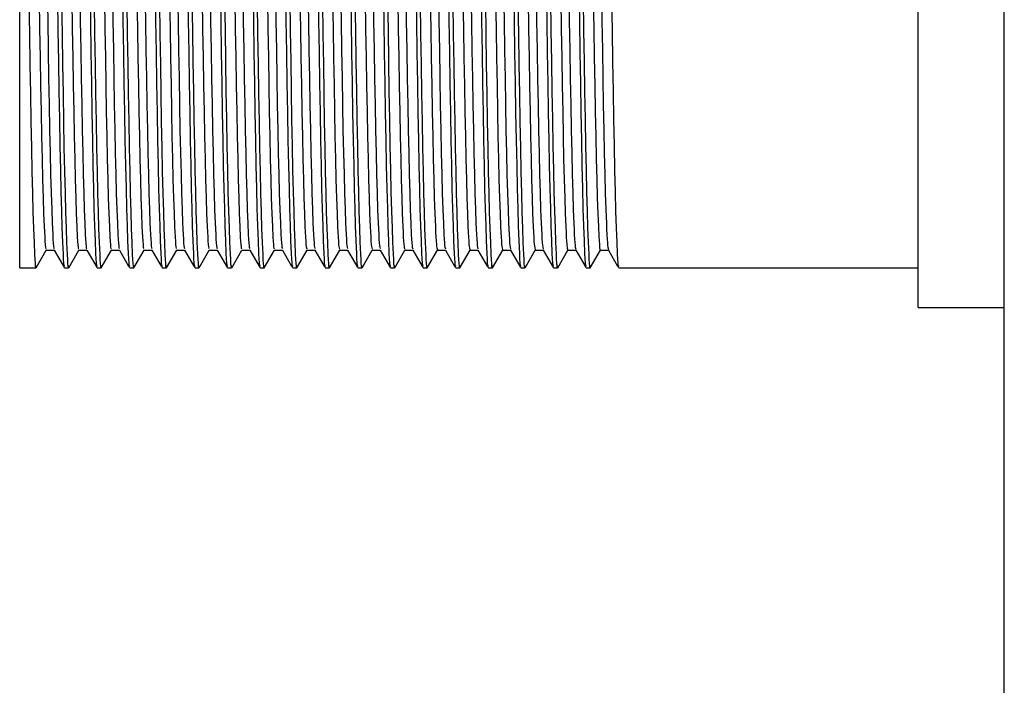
# Model space of a CAD drawing. Header units: millimetres. Extents: x 262469 to 275208, y -32539 to 9411.
# Tile 245 of 256: x 269073.01 to 269082.88, y -13418.3 to -13411.63. Entities that reach past the tile are written whole.
import ezdxf

# ---------------------------------------------------------------- set-up
doc = ezdxf.new("R2010")
doc.units = ezdxf.units.MM
doc.header["$LTSCALE"] = 100
doc.layers.add('$ IE_TELETECHNIKA', color=5, linetype='Continuous', lineweight=30)

msp = doc.modelspace()

# ---------------------------------------------------------------- linework, layer by layer
at = {"layer": '$ IE_TELETECHNIKA', "color": 7, "linetype": 'Continuous'}
for p, q in [((269082.8756, -13433.0878), (269082.8756, -13359.6478)), ((269082.0116, -13414.5118), (269082.0116, -13407.0238)), ((269073.0116, -13414.1158), (269073.0116, -13407.4198)), ((269073.2718, -13413.9206), (269073.277, -13413.9217)), ((269073.1761, -13414.1148), (269073.2782, -13413.938)), ((269073.277, -13413.9391), (269073.358, -13413.9391)), ((269073.3574, -13413.9379), (269073.4499, -13414.0983)), ((269073.5027, -13414.1148), (269073.6048, -13413.938)), ((269073.6036, -13413.9391), (269073.6846, -13413.9391)), ((269073.6839, -13413.9379), (269073.7765, -13414.0983)), ((269073.8293, -13414.1148), (269073.9314, -13413.938)), ((269073.9301, -13413.9391), (269074.0111, -13413.9391)), ((269074.0105, -13413.9379), (269074.1031, -13414.0983)), ((269074.1558, -13414.1148), (269074.258, -13413.938)), ((269074.2567, -13413.9391), (269074.3377, -13413.9391)), ((269074.3371, -13413.9379), (269074.4297, -13414.0983)), ((269074.4824, -13414.1148), (269074.5845, -13413.938)), ((269074.5833, -13413.9391), (269074.6643, -13413.9391)), ((269074.6636, -13413.9379), (269074.7562, -13414.0983)), ((269074.809, -13414.1148), (269074.9111, -13413.938)), ((269074.9098, -13413.9391), (269074.9909, -13413.9391)), ((269074.9902, -13413.9379), (269075.0828, -13414.0983)), ((269075.1355, -13414.1148), (269075.2376, -13413.938)), ((269075.2364, -13413.9391), (269075.3174, -13413.9391)), ((269075.3168, -13413.9379), (269075.4094, -13414.0983)), ((269075.4621, -13414.1148), (269075.5642, -13413.938)), ((269075.563, -13413.9391), (269075.644, -13413.9391)), ((269075.6433, -13413.9379), (269075.736, -13414.0983)), ((269075.7887, -13414.1148), (269075.8908, -13413.938)), ((269075.8896, -13413.9391), (269075.9706, -13413.9391)), ((269075.9699, -13413.9379), (269076.0625, -13414.0983)), ((269076.1152, -13414.1148), (269076.2173, -13413.938)), ((269076.2161, -13413.9391), (269076.2972, -13413.9391)), ((269076.2965, -13413.9379), (269076.3891, -13414.0983)), ((269076.4418, -13414.1148), (269076.5439, -13413.938)), ((269076.5427, -13413.9391), (269076.6237, -13413.9391)), ((269076.6231, -13413.9379), (269076.7157, -13414.0983)), ((269076.7684, -13414.1148), (269076.8705, -13413.938)), ((269076.8693, -13413.9391), (269076.9503, -13413.9391)), ((269076.9496, -13413.9379), (269077.0422, -13414.0983)), ((269077.095, -13414.1148), (269077.1971, -13413.938)), ((269077.1958, -13413.9391), (269077.2769, -13413.9391)), ((269077.2762, -13413.9379), (269077.3688, -13414.0983)), ((269077.4215, -13414.1148), (269077.5237, -13413.938)), ((269077.5224, -13413.9391), (269077.6034, -13413.9391)), ((269077.6028, -13413.9379), (269077.6954, -13414.0983)), ((269077.7481, -13414.1148), (269077.8502, -13413.938)), ((269077.849, -13413.9391), (269077.93, -13413.9391)), ((269077.9294, -13413.9379), (269078.022, -13414.0983)), ((269078.0747, -13414.1148), (269078.1768, -13413.938)), ((269078.1755, -13413.9391), (269078.2566, -13413.9391)), ((269078.2559, -13413.9379), (269078.3485, -13414.0983)), ((269078.4012, -13414.1148), (269078.5034, -13413.938)), ((269078.5021, -13413.9391), (269078.5832, -13413.9391)), ((269078.5825, -13413.9379), (269078.6751, -13414.0983)), ((269078.7278, -13414.1148), (269078.8293, -13413.9391)), ((269078.8287, -13413.9391), (269078.9097, -13413.9391)), ((269078.9091, -13413.9379), (269079.0017, -13414.0983)), ((269073.0116, -13414.1158), (269073.175, -13414.1158)), ((269073.4608, -13414.1158), (269073.5016, -13414.1158)), ((269073.7873, -13414.1158), (269073.8282, -13414.1158)), ((269074.1139, -13414.1158), (269074.1547, -13414.1158)), ((269074.4405, -13414.1158), (269074.4813, -13414.1158)), ((269074.7671, -13414.1158), (269074.8079, -13414.1158)), ((269075.0936, -13414.1158), (269075.1344, -13414.1158)), ((269075.4202, -13414.1158), (269075.461, -13414.1158)), ((269075.7468, -13414.1158), (269075.7876, -13414.1158)), ((269076.0733, -13414.1158), (269076.1141, -13414.1158)), ((269076.3999, -13414.1158), (269076.4407, -13414.1158)), ((269076.7265, -13414.1158), (269076.7673, -13414.1158)), ((269077.0531, -13414.1158), (269077.0939, -13414.1158)), ((269077.3796, -13414.1158), (269077.4204, -13414.1158)), ((269077.7062, -13414.1158), (269077.747, -13414.1158)), ((269078.0328, -13414.1158), (269078.0736, -13414.1158)), ((269078.3593, -13414.1158), (269078.4002, -13414.1158)), ((269078.6859, -13414.1158), (269078.7267, -13414.1158)), ((269079.0125, -13414.1158), (269082.0116, -13414.1158)), ((269082.0116, -13414.5118), (269082.8756, -13414.5118))]:
    msp.add_line(p, q, dxfattribs=at)
for points in [[(269073.2868, -13411.3398), (269073.292, -13411.6402), (269073.297, -13411.9324), (269073.3017, -13412.2135), (269073.3064, -13412.481), (269073.3113, -13412.7321), (269073.3163, -13412.9648), (269073.3214, -13413.1769), (269073.3267, -13413.3662), (269073.332, -13413.5298), (269073.3372, -13413.6668), (269073.3425, -13413.7796), (269073.3451, -13413.8273), (269073.3476, -13413.8674), (269073.3501, -13413.898), (269073.3526, -13413.9171), (269073.355, -13413.9235), (269073.3573, -13413.9215)], [(269073.6134, -13411.3397), (269073.6186, -13411.6402), (269073.6235, -13411.9324), (269073.6283, -13412.2135), (269073.633, -13412.481), (269073.6379, -13412.7321), (269073.6429, -13412.9648), (269073.648, -13413.177), (269073.6533, -13413.3662), (269073.6585, -13413.5297), (269073.6638, -13413.6669), (269073.6691, -13413.78), (269073.6716, -13413.8276), (269073.6742, -13413.8673), (269073.6767, -13413.8975), (269073.6792, -13413.9162), (269073.6815, -13413.9224), (269073.6839, -13413.9211)], [(269073.7145, -13411.3102), (269073.7198, -13411.6392), (269073.7249, -13411.959), (269073.7298, -13412.2669), (269073.7348, -13412.5601), (269073.7398, -13412.8357), (269073.745, -13413.0902), (269073.7503, -13413.32), (269073.7557, -13413.5217), (269073.7612, -13413.6959), (269073.7666, -13413.8454), (269073.772, -13413.972), (269073.7746, -13414.0243), (269073.7772, -13414.0663), (269073.7798, -13414.0959), (269073.7823, -13414.1108), (269073.7848, -13414.1089), (269073.7873, -13414.0925)], [(269073.94, -13411.3398), (269073.9451, -13411.6402), (269073.9501, -13411.9325), (269073.9549, -13412.2136), (269073.9596, -13412.4811), (269073.9644, -13412.7322), (269073.9694, -13412.9649), (269073.9746, -13413.1771), (269073.9798, -13413.3663), (269073.9851, -13413.5297), (269073.9904, -13413.6671), (269073.9956, -13413.7803), (269073.9982, -13413.8278), (269074.0008, -13413.8672), (269074.0033, -13413.897), (269074.0057, -13413.9153), (269074.0105, -13413.9208)], [(269074.041, -13411.3102), (269074.0464, -13411.6391), (269074.0515, -13411.959), (269074.0564, -13412.2669), (269074.0613, -13412.56), (269074.0664, -13412.8356), (269074.0715, -13413.0902), (269074.0768, -13413.32), (269074.0823, -13413.5217), (269074.0877, -13413.6959), (269074.0932, -13413.8454), (269074.0985, -13413.972), (269074.1012, -13414.0243), (269074.1038, -13414.0663), (269074.1063, -13414.0959), (269074.1089, -13414.1108), (269074.1114, -13414.1089), (269074.1139, -13414.0925)], [(269074.2665, -13411.3399), (269074.2717, -13411.6403), (269074.2767, -13411.9326), (269074.2814, -13412.2137), (269074.2862, -13412.4812), (269074.291, -13412.7323), (269074.296, -13412.965), (269074.3011, -13413.1772), (269074.3064, -13413.3663), (269074.3117, -13413.5297), (269074.317, -13413.6672), (269074.3222, -13413.7807), (269074.3248, -13413.828), (269074.3274, -13413.8671), (269074.3299, -13413.8965), (269074.3323, -13413.9143), (269074.337, -13413.9206)], [(269074.3676, -13411.3102), (269074.3729, -13411.6392), (269074.378, -13411.959), (269074.383, -13412.2669), (269074.3879, -13412.5601), (269074.393, -13412.8357), (269074.3981, -13413.0902), (269074.4034, -13413.32), (269074.4088, -13413.5217), (269074.4143, -13413.6959), (269074.4198, -13413.8454), (269074.4251, -13413.972), (269074.4278, -13414.0243), (269074.4304, -13414.0663), (269074.4329, -13414.0959), (269074.4355, -13414.1108), (269074.438, -13414.1089), (269074.4405, -13414.0925)], [(269074.5931, -13411.34), (269074.5983, -13411.6404), (269074.6032, -13411.9327), (269074.608, -13412.2138), (269074.6127, -13412.4813), (269074.6176, -13412.7324), (269074.6226, -13412.9651), (269074.6277, -13413.1773), (269074.633, -13413.3664), (269074.6383, -13413.5298), (269074.6435, -13413.6674), (269074.6488, -13413.781), (269074.6514, -13413.8281), (269074.6539, -13413.867), (269074.6564, -13413.8959), (269074.6589, -13413.9134), (269074.6636, -13413.9206)], [(269074.6942, -13411.3102), (269074.6995, -13411.6392), (269074.7046, -13411.959), (269074.7096, -13412.2669), (269074.7145, -13412.5601), (269074.7195, -13412.8357), (269074.7247, -13413.0902), (269074.73, -13413.32), (269074.7354, -13413.5217), (269074.7409, -13413.6959), (269074.7463, -13413.8454), (269074.7517, -13413.972), (269074.7543, -13414.0243), (269074.7569, -13414.0663), (269074.7595, -13414.0959), (269074.762, -13414.1108), (269074.7646, -13414.1089), (269074.7671, -13414.0925)], [(269074.9197, -13411.3401), (269074.9248, -13411.6406), (269074.9298, -13411.9328), (269074.9346, -13412.2139), (269074.9393, -13412.4814), (269074.9442, -13412.7325), (269074.9491, -13412.9653), (269074.9543, -13413.1774), (269074.9595, -13413.3664), (269074.9648, -13413.5298), (269074.9701, -13413.6676), (269074.9754, -13413.7813), (269074.978, -13413.8282), (269074.9805, -13413.8668), (269074.983, -13413.8953), (269074.9854, -13413.9125), (269074.9902, -13413.9207)], [(269075.0208, -13411.3103), (269075.0261, -13411.6392), (269075.0312, -13411.959), (269075.0361, -13412.2669), (269075.041, -13412.5601), (269075.0461, -13412.8357), (269075.0513, -13413.0902), (269075.0566, -13413.32), (269075.062, -13413.5217), (269075.0675, -13413.6959), (269075.0729, -13413.8454), (269075.0783, -13413.972), (269075.0809, -13414.0243), (269075.0835, -13414.0663), (269075.0861, -13414.0959), (269075.0886, -13414.1108), (269075.0911, -13414.1089), (269075.0936, -13414.0925)], [(269075.2462, -13411.3402), (269075.2514, -13411.6407), (269075.2564, -13411.9329), (269075.2612, -13412.2141), (269075.2659, -13412.4815), (269075.2707, -13412.7326), (269075.2757, -13412.9654), (269075.2809, -13413.1775), (269075.2861, -13413.3664), (269075.2914, -13413.5298), (269075.2967, -13413.6678), (269075.3019, -13413.7816), (269075.3045, -13413.8283), (269075.3071, -13413.8665), (269075.3096, -13413.8947), (269075.312, -13413.9116), (269075.3167, -13413.9209)], [(269075.3473, -13411.3102), (269075.3526, -13411.6392), (269075.3577, -13411.959), (269075.3627, -13412.2669), (269075.3676, -13412.5601), (269075.3727, -13412.8357), (269075.3778, -13413.0902), (269075.3831, -13413.32), (269075.3885, -13413.5217), (269075.394, -13413.6959), (269075.3995, -13413.8454), (269075.4048, -13413.972), (269075.4075, -13414.0243), (269075.4101, -13414.0663), (269075.4127, -13414.0959), (269075.4152, -13414.1108), (269075.4177, -13414.1089), (269075.4202, -13414.0925)], [(269075.5728, -13411.3403), (269075.578, -13411.6408), (269075.583, -13411.933), (269075.5877, -13412.2142), (269075.5925, -13412.4816), (269075.5973, -13412.7328), (269075.6023, -13412.9655), (269075.6074, -13413.1776), (269075.6127, -13413.3665), (269075.618, -13413.5299), (269075.6233, -13413.668), (269075.6285, -13413.7818), (269075.6311, -13413.8284), (269075.6337, -13413.8663), (269075.6362, -13413.8942), (269075.6386, -13413.9108), (269075.6433, -13413.9212)], [(269075.6739, -13411.3102), (269075.6792, -13411.6391), (269075.6843, -13411.959), (269075.6893, -13412.2669), (269075.6942, -13412.56), (269075.6992, -13412.8356), (269075.7044, -13413.0902), (269075.7097, -13413.32), (269075.7151, -13413.5217), (269075.7206, -13413.6959), (269075.7261, -13413.8454), (269075.7314, -13413.972), (269075.734, -13414.0243), (269075.7366, -13414.0663), (269075.7392, -13414.0959), (269075.7418, -13414.1108), (269075.7443, -13414.1089), (269075.7468, -13414.0925)], [(269075.8994, -13411.3404), (269075.9046, -13411.6409), (269075.9095, -13411.9331), (269075.9143, -13412.2143), (269075.919, -13412.4817), (269075.9239, -13412.7329), (269075.9289, -13412.9656), (269075.934, -13413.1777), (269075.9393, -13413.3665), (269075.9446, -13413.53), (269075.9498, -13413.6682), (269075.9551, -13413.782), (269075.9577, -13413.8284), (269075.9602, -13413.866), (269075.9627, -13413.8935), (269075.9651, -13413.9101), (269075.9699, -13413.9217)], [(269076.0005, -13411.3102), (269076.0058, -13411.6392), (269076.0109, -13411.959), (269076.0158, -13412.2669), (269076.0208, -13412.5601), (269076.0258, -13412.8357), (269076.031, -13413.0902), (269076.0363, -13413.32), (269076.0417, -13413.5217), (269076.0472, -13413.6959), (269076.0526, -13413.8454), (269076.058, -13413.972), (269076.0606, -13414.0243), (269076.0632, -13414.0663), (269076.0658, -13414.0959), (269076.0683, -13414.1108), (269076.0708, -13414.1089), (269076.0733, -13414.0925)], [(269076.226, -13411.3405), (269076.2311, -13411.641), (269076.2361, -13411.9333), (269076.2409, -13412.2144), (269076.2456, -13412.4818), (269076.2505, -13412.733), (269076.2554, -13412.9658), (269076.2606, -13413.1778), (269076.2658, -13413.3666), (269076.2711, -13413.53), (269076.2764, -13413.6684), (269076.2817, -13413.7822), (269076.2843, -13413.8284), (269076.2868, -13413.8657), (269076.2893, -13413.8929), (269076.2917, -13413.9094), (269076.2964, -13413.9223)], [(269076.327, -13411.3102), (269076.3323, -13411.6391), (269076.3374, -13411.959), (269076.3424, -13412.2669), (269076.3473, -13412.56), (269076.3524, -13412.8356), (269076.3575, -13413.0902), (269076.3628, -13413.32), (269076.3682, -13413.5217), (269076.3737, -13413.6959), (269076.3792, -13413.8454), (269076.3846, -13413.972), (269076.3872, -13414.0243), (269076.3898, -13414.0663), (269076.3924, -13414.0959), (269076.3949, -13414.1108), (269076.3974, -13414.1089), (269076.3999, -13414.0925)], [(269076.5525, -13411.3406), (269076.5577, -13411.6412), (269076.5627, -13411.9334), (269076.5675, -13412.2145), (269076.5722, -13412.482), (269076.577, -13412.7331), (269076.582, -13412.9659), (269076.5872, -13413.1779), (269076.5924, -13413.3666), (269076.5977, -13413.5301), (269076.603, -13413.6686), (269076.6082, -13413.7824), (269076.6108, -13413.8283), (269076.6134, -13413.8653), (269076.6159, -13413.8923), (269076.6183, -13413.9088), (269076.623, -13413.923)], [(269076.6536, -13411.3102), (269076.6589, -13411.6392), (269076.664, -13411.959), (269076.669, -13412.2669), (269076.6739, -13412.5601), (269076.6789, -13412.8357), (269076.6841, -13413.0902), (269076.6894, -13413.32), (269076.6948, -13413.5217), (269076.7003, -13413.6959), (269076.7058, -13413.8454), (269076.7111, -13413.972), (269076.7138, -13414.0243), (269076.7164, -13414.0663), (269076.7189, -13414.0959), (269076.7215, -13414.1108), (269076.724, -13414.1089), (269076.7265, -13414.0925)], [(269076.8791, -13411.3408), (269076.8843, -13411.6413), (269076.8892, -13411.9335), (269076.8941, -13412.2147), (269076.8988, -13412.4821), (269076.9036, -13412.7333), (269076.9086, -13412.966), (269076.9137, -13413.178), (269076.919, -13413.3667), (269076.9243, -13413.5302), (269076.9296, -13413.6689), (269076.9348, -13413.7825), (269076.9374, -13413.8282), (269076.9399, -13413.865), (269076.9424, -13413.8917), (269076.9448, -13413.9083), (269076.9496, -13413.9239)], [(269076.9802, -13411.3102), (269076.9855, -13411.6392), (269076.9906, -13411.959), (269076.9955, -13412.2669), (269077.0005, -13412.5601), (269077.0055, -13412.8357), (269077.0107, -13413.0902), (269077.016, -13413.32), (269077.0214, -13413.5217), (269077.0269, -13413.6959), (269077.0323, -13413.8454), (269077.0377, -13413.972), (269077.0403, -13414.0243), (269077.0429, -13414.0663), (269077.0455, -13414.0959), (269077.048, -13414.1108), (269077.0506, -13414.1089), (269077.0531, -13414.0925)], [(269077.2057, -13411.3409), (269077.2108, -13411.6414), (269077.2158, -13411.9336), (269077.2206, -13412.2148), (269077.2254, -13412.4822), (269077.2302, -13412.7334), (269077.2351, -13412.9662), (269077.2403, -13413.1781), (269077.2456, -13413.3668), (269077.2509, -13413.5303), (269077.2561, -13413.6691), (269077.2614, -13413.7826), (269077.264, -13413.8281), (269077.2665, -13413.8646), (269077.269, -13413.8911), (269077.2714, -13413.9079), (269077.2762, -13413.9249)], [(269077.3068, -13411.3103), (269077.3121, -13411.6392), (269077.3172, -13411.959), (269077.3221, -13412.2669), (269077.3271, -13412.5601), (269077.3321, -13412.8357), (269077.3373, -13413.0902), (269077.3425, -13413.32), (269077.348, -13413.5217), (269077.3534, -13413.6959), (269077.3589, -13413.8454), (269077.3643, -13413.972), (269077.3669, -13414.0243), (269077.3695, -13414.0663), (269077.3721, -13414.0959), (269077.3746, -13414.1108), (269077.3771, -13414.1089), (269077.3796, -13414.0925)], [(269077.5323, -13411.341), (269077.5374, -13411.6416), (269077.5424, -13411.9338), (269077.5472, -13412.215), (269077.552, -13412.4824), (269077.5568, -13412.7335), (269077.5617, -13412.9663), (269077.5669, -13413.1782), (269077.5721, -13413.3668), (269077.5774, -13413.5305), (269077.5827, -13413.6693), (269077.588, -13413.7827), (269077.5905, -13413.828), (269077.5931, -13413.8642), (269077.5956, -13413.8905), (269077.598, -13413.9076), (269077.6027, -13413.926)], [(269077.6333, -13411.3102), (269077.6387, -13411.6392), (269077.6437, -13411.959), (269077.6487, -13412.2669), (269077.6536, -13412.5601), (269077.6587, -13412.8357), (269077.6638, -13413.0902), (269077.6691, -13413.32), (269077.6745, -13413.5217), (269077.68, -13413.6959), (269077.6855, -13413.8454), (269077.6908, -13413.972), (269077.6935, -13414.0243), (269077.6961, -13414.0663), (269077.6986, -13414.0959), (269077.7012, -13414.1108), (269077.7037, -13414.1089), (269077.7062, -13414.0925)], [(269077.8588, -13411.3412), (269077.864, -13411.6417), (269077.869, -13411.9339), (269077.8738, -13412.2151), (269077.8785, -13412.4825), (269077.8833, -13412.7337), (269077.8883, -13412.9664), (269077.8935, -13413.1783), (269077.8987, -13413.3669), (269077.904, -13413.5306), (269077.9093, -13413.6695), (269077.9145, -13413.7828), (269077.9171, -13413.8278), (269077.9197, -13413.8638), (269077.9221, -13413.89), (269077.9246, -13413.9073), (269077.9293, -13413.9272)], [(269077.9599, -13411.3102), (269077.9652, -13411.6391), (269077.9703, -13411.959), (269077.9753, -13412.2669), (269077.9802, -13412.56), (269077.9852, -13412.8356), (269077.9904, -13413.0902), (269077.9957, -13413.32), (269078.0011, -13413.5217), (269078.0066, -13413.6959), (269078.0121, -13413.8454), (269078.0174, -13413.972), (269078.02, -13414.0243), (269078.0226, -13414.0663), (269078.0252, -13414.0959), (269078.0277, -13414.1108), (269078.0303, -13414.1089), (269078.0328, -13414.0925)], [(269078.1854, -13411.3413), (269078.1906, -13411.6418), (269078.1955, -13411.9341), (269078.2004, -13412.2152), (269078.2051, -13412.4826), (269078.2099, -13412.7338), (269078.2149, -13412.9666), (269078.22, -13413.1784), (269078.2253, -13413.3669), (269078.2306, -13413.5307), (269078.2359, -13413.6698), (269078.2411, -13413.7828), (269078.2437, -13413.8276), (269078.2462, -13413.8635), (269078.2487, -13413.8895), (269078.2511, -13413.9072), (269078.2559, -13413.9286)], [(269078.2865, -13411.3102), (269078.2918, -13411.6392), (269078.2969, -13411.959), (269078.3018, -13412.2669), (269078.3068, -13412.5601), (269078.3118, -13412.8357), (269078.317, -13413.0902), (269078.3223, -13413.32), (269078.3277, -13413.5217), (269078.3331, -13413.6959), (269078.3386, -13413.8454), (269078.344, -13413.972), (269078.3466, -13414.0243), (269078.3492, -13414.0663), (269078.3518, -13414.0959), (269078.3543, -13414.1108), (269078.3568, -13414.1089), (269078.3593, -13414.0925)], [(269078.512, -13411.3415), (269078.5171, -13411.642), (269078.5221, -13411.9342), (269078.527, -13412.2154), (269078.5317, -13412.4828), (269078.5365, -13412.734), (269078.5414, -13412.9667), (269078.5466, -13413.1785), (269078.5519, -13413.367), (269078.5571, -13413.5309), (269078.5624, -13413.67), (269078.5651, -13413.73), (269078.5677, -13413.7828), (269078.5703, -13413.8274), (269078.5728, -13413.8631), (269078.5753, -13413.8891), (269078.5777, -13413.9072), (269078.5825, -13413.93)], [(269078.6131, -13411.3102), (269078.6184, -13411.6391), (269078.6235, -13411.959), (269078.6284, -13412.2669), (269078.6333, -13412.56), (269078.6384, -13412.8356), (269078.6435, -13413.0902), (269078.6488, -13413.32), (269078.6543, -13413.5217), (269078.6597, -13413.6959), (269078.6652, -13413.8454), (269078.6706, -13413.972), (269078.6732, -13414.0243), (269078.6758, -13414.0663), (269078.6784, -13414.0959), (269078.6809, -13414.1108), (269078.6834, -13414.1089), (269078.6859, -13414.0925)], [(269078.8386, -13411.3417), (269078.8437, -13411.6423), (269078.8487, -13411.9345), (269078.8535, -13412.2156), (269078.8583, -13412.483), (269078.863, -13412.7342), (269078.868, -13412.9669), (269078.8732, -13413.1787), (269078.8784, -13413.3671), (269078.8837, -13413.531), (269078.889, -13413.6702), (269078.8917, -13413.7302), (269078.8943, -13413.7828), (269078.8969, -13413.8272), (269078.8994, -13413.8627), (269078.9019, -13413.8887), (269078.9043, -13413.9072), (269078.9091, -13413.9316)], [(269073.1045, -13411.4566), (269073.1096, -13411.7718), (269073.1145, -13412.0773), (269073.1192, -13412.3706), (269073.124, -13412.6492), (269073.1289, -13412.9104), (269073.134, -13413.1508), (269073.1391, -13413.3671), (269073.1444, -13413.5567), (269073.1497, -13413.7211), (269073.155, -13413.8626), (269073.1602, -13413.9826), (269073.1627, -13414.0316), (269073.1652, -13414.0708), (269073.1677, -13414.098), (269073.1702, -13414.1112), (269073.1726, -13414.1086), (269073.175, -13414.0925)], [(269073.2066, -13411.4207), (269073.2117, -13411.7194), (269073.2166, -13412.0091), (269073.2214, -13412.287), (269073.2261, -13412.5504), (269073.231, -13412.7969), (269073.236, -13413.0243), (269073.2412, -13413.2306), (269073.2465, -13413.4133), (269073.2518, -13413.5698), (269073.257, -13413.7002), (269073.2623, -13413.8062), (269073.2648, -13413.8494), (269073.2674, -13413.8842), (269073.2699, -13413.9091), (269073.2723, -13413.9225), (269073.277, -13413.9217)], [(269073.3897, -13411.4208), (269073.3948, -13411.7394), (269073.3997, -13412.0484), (269073.4046, -13412.3453), (269073.4094, -13412.6274), (269073.4143, -13412.8922), (269073.4194, -13413.1361), (269073.4246, -13413.3557), (269073.4299, -13413.5482), (269073.4352, -13413.7149), (269073.4406, -13413.8584), (269073.4458, -13413.98), (269073.4484, -13414.0299), (269073.4509, -13414.0697), (269073.4534, -13414.0975), (269073.4559, -13414.1112), (269073.4583, -13414.1087), (269073.4608, -13414.0925)], [(269073.4311, -13411.4568), (269073.4362, -13411.772), (269073.441, -13412.0774), (269073.4458, -13412.3707), (269073.4506, -13412.6493), (269073.4555, -13412.9104), (269073.4606, -13413.1509), (269073.4657, -13413.3671), (269073.471, -13413.5568), (269073.4763, -13413.7211), (269073.4816, -13413.8627), (269073.4867, -13413.9826), (269073.4893, -13414.0316), (269073.4918, -13414.0708), (269073.4943, -13414.098), (269073.4967, -13414.1112), (269073.4992, -13414.1086), (269073.5016, -13414.0925)], [(269073.5331, -13411.4211), (269073.5383, -13411.7198), (269073.5432, -13412.0094), (269073.5479, -13412.2872), (269073.5527, -13412.5507), (269073.5575, -13412.7971), (269073.5626, -13413.0245), (269073.5678, -13413.2308), (269073.573, -13413.4133), (269073.5783, -13413.5699), (269073.5836, -13413.7004), (269073.5888, -13413.8065), (269073.5914, -13413.8495), (269073.5939, -13413.884), (269073.5964, -13413.9085), (269073.5988, -13413.9216), (269073.6035, -13413.9218)], [(269073.7577, -13411.4567), (269073.7627, -13411.7719), (269073.7676, -13412.0774), (269073.7724, -13412.3706), (269073.7772, -13412.6492), (269073.7821, -13412.9104), (269073.7871, -13413.1508), (269073.7923, -13413.3671), (269073.7975, -13413.5567), (269073.8028, -13413.7211), (269073.8081, -13413.8626), (269073.8133, -13413.9826), (269073.8158, -13414.0316), (269073.8184, -13414.0708), (269073.8208, -13414.098), (269073.8233, -13414.1112), (269073.8257, -13414.1086), (269073.8282, -13414.0925)], [(269073.8597, -13411.4215), (269073.8648, -13411.7201), (269073.8698, -13412.0097), (269073.8745, -13412.2875), (269073.8792, -13412.5508), (269073.8841, -13412.7973), (269073.8892, -13413.0247), (269073.8943, -13413.2309), (269073.8996, -13413.4134), (269073.9049, -13413.5699), (269073.9102, -13413.7006), (269073.9154, -13413.8067), (269073.918, -13413.8495), (269073.9205, -13413.8837), (269073.923, -13413.9079), (269073.9254, -13413.9207), (269073.9301, -13413.9221)], [(269074.0843, -13411.4567), (269074.0893, -13411.7719), (269074.0942, -13412.0774), (269074.0989, -13412.3706), (269074.1037, -13412.6492), (269074.1087, -13412.9104), (269074.1137, -13413.1508), (269074.1188, -13413.3671), (269074.1241, -13413.5567), (269074.1294, -13413.7211), (269074.1347, -13413.8626), (269074.1399, -13413.9826), (269074.1424, -13414.0316), (269074.1449, -13414.0708), (269074.1474, -13414.098), (269074.1499, -13414.1112), (269074.1523, -13414.1086), (269074.1547, -13414.0925)], [(269074.1863, -13411.4206), (269074.1914, -13411.7193), (269074.1963, -13412.009), (269074.2011, -13412.2869), (269074.2058, -13412.5503), (269074.2107, -13412.7969), (269074.2157, -13413.0244), (269074.2209, -13413.2306), (269074.2262, -13413.4131), (269074.2315, -13413.5697), (269074.2368, -13413.7006), (269074.242, -13413.8068), (269074.2445, -13413.8495), (269074.2471, -13413.8834), (269074.2495, -13413.9073), (269074.252, -13413.9199), (269074.2567, -13413.9225)], [(269074.4108, -13411.4566), (269074.4159, -13411.7718), (269074.4207, -13412.0773), (269074.4255, -13412.3706), (269074.4303, -13412.6492), (269074.4352, -13412.9104), (269074.4403, -13413.1508), (269074.4454, -13413.3671), (269074.4507, -13413.5567), (269074.456, -13413.7211), (269074.4613, -13413.8626), (269074.4664, -13413.9826), (269074.469, -13414.0316), (269074.4715, -13414.0708), (269074.474, -13414.098), (269074.4764, -13414.1112), (269074.4789, -13414.1086), (269074.4813, -13414.0925)], [(269074.5129, -13411.4211), (269074.518, -13411.7198), (269074.5229, -13412.0094), (269074.5276, -13412.2872), (269074.5324, -13412.5506), (269074.5373, -13412.7971), (269074.5423, -13413.0246), (269074.5475, -13413.2308), (269074.5528, -13413.4132), (269074.5581, -13413.5698), (269074.5633, -13413.7008), (269074.5685, -13413.807), (269074.5711, -13413.8495), (269074.5737, -13413.8831), (269074.5761, -13413.9066), (269074.5785, -13413.9192), (269074.5833, -13413.923)], [(269074.7368, -13411.4208), (269074.7419, -13411.7394), (269074.7468, -13412.0484), (269074.7517, -13412.3453), (269074.7565, -13412.6274), (269074.7614, -13412.8922), (269074.7665, -13413.1361), (269074.7717, -13413.3557), (269074.777, -13413.5482), (269074.7823, -13413.7149), (269074.7877, -13413.8584), (269074.7929, -13413.98), (269074.7955, -13414.0299), (269074.798, -13414.0697), (269074.8005, -13414.0975), (269074.803, -13414.1112), (269074.8054, -13414.1087), (269074.8079, -13414.0925)], [(269074.8394, -13411.4214), (269074.8446, -13411.72), (269074.8495, -13412.0096), (269074.8542, -13412.2874), (269074.859, -13412.5508), (269074.8639, -13412.7973), (269074.8689, -13413.0247), (269074.8741, -13413.2309), (269074.8793, -13413.4133), (269074.8846, -13413.5698), (269074.8899, -13413.701), (269074.8951, -13413.8072), (269074.8977, -13413.8494), (269074.9002, -13413.8828), (269074.9027, -13413.906), (269074.9051, -13413.9186), (269074.9098, -13413.9236)], [(269075.0634, -13411.4208), (269075.0685, -13411.7394), (269075.0734, -13412.0484), (269075.0782, -13412.3453), (269075.0831, -13412.6274), (269075.088, -13412.8922), (269075.0931, -13413.1361), (269075.0983, -13413.3557), (269075.1036, -13413.5482), (269075.1089, -13413.7149), (269075.1142, -13413.8584), (269075.1195, -13413.98), (269075.122, -13414.0299), (269075.1246, -13414.0697), (269075.1271, -13414.0975), (269075.1296, -13414.1112), (269075.132, -13414.1087), (269075.1344, -13414.0925)], [(269075.166, -13411.4218), (269075.1711, -13411.7204), (269075.176, -13412.0099), (269075.1808, -13412.2877), (269075.1855, -13412.551), (269075.1904, -13412.7975), (269075.1954, -13413.0249), (269075.2006, -13413.231), (269075.2059, -13413.4133), (269075.2112, -13413.5699), (269075.2165, -13413.7012), (269075.2217, -13413.8073), (269075.2243, -13413.8493), (269075.2268, -13413.8824), (269075.2293, -13413.9054), (269075.2317, -13413.918), (269075.2364, -13413.9243)], [(269075.3905, -13411.4566), (269075.3956, -13411.7718), (269075.4005, -13412.0773), (269075.4052, -13412.3706), (269075.41, -13412.6492), (269075.4149, -13412.9103), (269075.42, -13413.1508), (269075.4251, -13413.3671), (269075.4304, -13413.5567), (269075.4357, -13413.7211), (269075.441, -13413.8626), (269075.4462, -13413.9826), (269075.4487, -13414.0316), (269075.4512, -13414.0708), (269075.4537, -13414.098), (269075.4562, -13414.1112), (269075.4586, -13414.1086), (269075.461, -13414.0925)], [(269075.4926, -13411.4209), (269075.4977, -13411.7196), (269075.5026, -13412.0092), (269075.5074, -13412.2871), (269075.5121, -13412.5505), (269075.517, -13412.7971), (269075.522, -13413.0246), (269075.5272, -13413.2307), (269075.5325, -13413.4131), (269075.5378, -13413.5698), (269075.543, -13413.7012), (269075.5483, -13413.8073), (269075.5508, -13413.8491), (269075.5534, -13413.882), (269075.5558, -13413.9048), (269075.5582, -13413.9175), (269075.5629, -13413.9252)], [(269075.7165, -13411.4208), (269075.7216, -13411.7394), (269075.7266, -13412.0484), (269075.7314, -13412.3453), (269075.7362, -13412.6274), (269075.7412, -13412.8922), (269075.7462, -13413.1361), (269075.7514, -13413.3557), (269075.7567, -13413.5482), (269075.7621, -13413.7149), (269075.7674, -13413.8584), (269075.7726, -13413.98), (269075.7752, -13414.0299), (269075.7777, -13414.0697), (269075.7802, -13414.0975), (269075.7827, -13414.1112), (269075.7851, -13414.1087), (269075.7876, -13414.0925)], [(269075.8191, -13411.4213), (269075.8243, -13411.7199), (269075.8292, -13412.0096), (269075.8339, -13412.2874), (269075.8387, -13412.5508), (269075.8436, -13412.7973), (269075.8486, -13413.0247), (269075.8538, -13413.2308), (269075.859, -13413.4131), (269075.8643, -13413.5699), (269075.8696, -13413.7014), (269075.8748, -13413.8074), (269075.8774, -13413.849), (269075.8799, -13413.8816), (269075.8824, -13413.9041), (269075.8848, -13413.917), (269075.8895, -13413.9262)], [(269076.0437, -13411.4566), (269076.0487, -13411.7718), (269076.0536, -13412.0773), (269076.0584, -13412.3706), (269076.0632, -13412.6492), (269076.0681, -13412.9104), (269076.0731, -13413.1508), (269076.0783, -13413.3671), (269076.0835, -13413.5567), (269076.0888, -13413.7211), (269076.0941, -13413.8626), (269076.0993, -13413.9826), (269076.1019, -13414.0316), (269076.1044, -13414.0708), (269076.1069, -13414.098), (269076.1093, -13414.1112), (269076.1117, -13414.1086), (269076.1141, -13414.0925)], [(269076.1457, -13411.4217), (269076.1508, -13411.7203), (269076.1557, -13412.0099), (269076.1605, -13412.2876), (269076.1653, -13412.551), (269076.1701, -13412.7975), (269076.1752, -13413.0249), (269076.1803, -13413.2309), (269076.1856, -13413.4132), (269076.1909, -13413.57), (269076.1962, -13413.7016), (269076.2014, -13413.8074), (269076.204, -13413.8488), (269076.2065, -13413.8812), (269076.209, -13413.9036), (269076.2114, -13413.9167), (269076.2161, -13413.9273)], [(269076.3697, -13411.4208), (269076.3748, -13411.7394), (269076.3797, -13412.0484), (269076.3845, -13412.3453), (269076.3893, -13412.6274), (269076.3943, -13412.8922), (269076.3994, -13413.1361), (269076.4046, -13413.3557), (269076.4099, -13413.5482), (269076.4152, -13413.7149), (269076.4205, -13413.8584), (269076.4258, -13413.98), (269076.4283, -13414.0299), (269076.4308, -13414.0697), (269076.4334, -13414.0975), (269076.4358, -13414.1112), (269076.4383, -13414.1087), (269076.4407, -13414.0925)], [(269076.4723, -13411.422), (269076.4774, -13411.7205), (269076.4823, -13412.0101), (269076.4871, -13412.2879), (269076.4919, -13412.5512), (269076.4967, -13412.7976), (269076.5017, -13413.025), (269076.5069, -13413.231), (269076.5122, -13413.4132), (269076.5175, -13413.57), (269076.5228, -13413.7018), (269076.528, -13413.8074), (269076.5306, -13413.8486), (269076.5331, -13413.8808), (269076.5355, -13413.903), (269076.538, -13413.9165), (269076.5427, -13413.9285)], [(269076.6962, -13411.4208), (269076.7014, -13411.7394), (269076.7063, -13412.0484), (269076.7111, -13412.3453), (269076.7159, -13412.6274), (269076.7209, -13412.8922), (269076.7259, -13413.1361), (269076.7311, -13413.3557), (269076.7364, -13413.5482), (269076.7418, -13413.7149), (269076.7471, -13413.8584), (269076.7523, -13413.98), (269076.7549, -13414.0299), (269076.7574, -13414.0697), (269076.7599, -13414.0975), (269076.7624, -13414.1112), (269076.7649, -13414.1087), (269076.7673, -13414.0925)], [(269076.7989, -13411.4223), (269076.804, -13411.7209), (269076.8089, -13412.0104), (269076.8137, -13412.2881), (269076.8185, -13412.5514), (269076.8233, -13412.7978), (269076.8283, -13413.0252), (269076.8335, -13413.2311), (269076.8388, -13413.4132), (269076.8441, -13413.5701), (269076.8494, -13413.702), (269076.852, -13413.7583), (269076.8546, -13413.8074), (269076.8571, -13413.8484), (269076.8597, -13413.8804), (269076.8621, -13413.9025), (269076.8645, -13413.9163), (269076.8692, -13413.9299)], [(269077.0234, -13411.4566), (269077.0285, -13411.7718), (269077.0333, -13412.0773), (269077.0381, -13412.3706), (269077.0429, -13412.6492), (269077.0478, -13412.9103), (269077.0528, -13413.1508), (269077.058, -13413.3671), (269077.0632, -13413.5567), (269077.0685, -13413.7211), (269077.0738, -13413.8626), (269077.079, -13413.9826), (269077.0816, -13414.0316), (269077.0841, -13414.0708), (269077.0866, -13414.098), (269077.089, -13414.1112), (269077.0915, -13414.1086), (269077.0939, -13414.0925)], [(269077.1254, -13411.4214), (269077.1305, -13411.72), (269077.1355, -13412.0096), (269077.1402, -13412.2874), (269077.145, -13412.5508), (269077.1498, -13412.7973), (269077.1549, -13413.0248), (269077.16, -13413.2308), (269077.1653, -13413.413), (269077.1706, -13413.57), (269077.1759, -13413.702), (269077.1785, -13413.7583), (269077.1811, -13413.8073), (269077.1837, -13413.8481), (269077.1862, -13413.8799), (269077.1887, -13413.9021), (269077.1911, -13413.9163), (269077.1958, -13413.9314)], [(269077.35, -13411.4566), (269077.355, -13411.7718), (269077.3599, -13412.0773), (269077.3647, -13412.3706), (269077.3695, -13412.6492), (269077.3744, -13412.9103), (269077.3794, -13413.1508), (269077.3846, -13413.3671), (269077.3898, -13413.5567), (269077.3951, -13413.7211), (269077.4004, -13413.8626), (269077.4056, -13413.9826), (269077.4081, -13414.0316), (269077.4106, -13414.0708), (269077.4131, -13414.098), (269077.4156, -13414.1112), (269077.418, -13414.1086), (269077.4204, -13414.0925)], [(269077.452, -13411.4218), (269077.4571, -13411.7204), (269077.462, -13412.01), (269077.4668, -13412.2877), (269077.4716, -13412.5511), (269077.4764, -13412.7976), (269077.4814, -13413.025), (269077.4866, -13413.2309), (269077.4919, -13413.413), (269077.4972, -13413.5701), (269077.5025, -13413.7021), (269077.5051, -13413.7584), (269077.5077, -13413.8072), (269077.5103, -13413.8479), (269077.5128, -13413.8795), (269077.5152, -13413.9017), (269077.5176, -13413.9163), (269077.5224, -13413.933)], [(269077.6765, -13411.4566), (269077.6816, -13411.7718), (269077.6864, -13412.0773), (269077.6912, -13412.3706), (269077.696, -13412.6492), (269077.7009, -13412.9104), (269077.706, -13413.1508), (269077.7111, -13413.3671), (269077.7164, -13413.5567), (269077.7217, -13413.7211), (269077.727, -13413.8626), (269077.7322, -13413.9826), (269077.7347, -13414.0316), (269077.7372, -13414.0708), (269077.7397, -13414.098), (269077.7422, -13414.1112), (269077.7446, -13414.1086), (269077.747, -13414.0925)], [(269077.7786, -13411.422), (269077.7837, -13411.7206), (269077.7886, -13412.0101), (269077.7934, -13412.2879), (269077.7982, -13412.5512), (269077.803, -13412.7977), (269077.808, -13413.025), (269077.8132, -13413.2309), (269077.8185, -13413.413), (269077.8238, -13413.5702), (269077.8291, -13413.7023), (269077.8317, -13413.7584), (269077.8343, -13413.8071), (269077.8369, -13413.8476), (269077.8394, -13413.8791), (269077.8418, -13413.9014), (269077.8442, -13413.9165), (269077.849, -13413.9347)], [(269078.0031, -13411.4568), (269078.0082, -13411.772), (269078.013, -13412.0774), (269078.0178, -13412.3707), (269078.0226, -13412.6493), (269078.0275, -13412.9104), (269078.0325, -13413.1509), (269078.0377, -13413.3671), (269078.043, -13413.5568), (269078.0483, -13413.7211), (269078.0535, -13413.8627), (269078.0587, -13413.9826), (269078.0613, -13414.0316), (269078.0638, -13414.0708), (269078.0663, -13414.098), (269078.0688, -13414.1112), (269078.0712, -13414.1086), (269078.0736, -13414.0925)], [(269078.1052, -13411.4224), (269078.1103, -13411.721), (269078.1152, -13412.0104), (269078.12, -13412.2881), (269078.1247, -13412.5514), (269078.1296, -13412.7978), (269078.1346, -13413.0252), (269078.1398, -13413.231), (269078.1451, -13413.4131), (269078.1504, -13413.5703), (269078.1556, -13413.7024), (269078.1583, -13413.7585), (269078.1608, -13413.807), (269078.1634, -13413.8474), (269078.1659, -13413.8787), (269078.1708, -13413.9168), (269078.1755, -13413.9365)], [(269078.3291, -13411.4208), (269078.3342, -13411.7394), (269078.3391, -13412.0484), (269078.3439, -13412.3453), (269078.3488, -13412.6274), (269078.3537, -13412.8922), (269078.3588, -13413.1361), (269078.364, -13413.3557), (269078.3693, -13413.5482), (269078.3746, -13413.7149), (269078.38, -13413.8584), (269078.3852, -13413.98), (269078.3877, -13414.0299), (269078.3903, -13414.0697), (269078.3928, -13414.0975), (269078.3953, -13414.1112), (269078.3977, -13414.1087), (269078.4002, -13414.0925)], [(269078.4317, -13411.4227), (269078.4368, -13411.7212), (269078.4418, -13412.0106), (269078.4466, -13412.2883), (269078.4513, -13412.5515), (269078.4561, -13412.798), (269078.4611, -13413.0253), (269078.4663, -13413.2311), (269078.4716, -13413.4131), (269078.4769, -13413.5704), (269078.4822, -13413.7025), (269078.4848, -13413.7585), (269078.4874, -13413.8069), (269078.49, -13413.8471), (269078.4925, -13413.8783), (269078.4974, -13413.9171), (269078.5021, -13413.9385)], [(269078.6557, -13411.4208), (269078.6608, -13411.7394), (269078.6657, -13412.0484), (269078.6705, -13412.3453), (269078.6753, -13412.6274), (269078.6803, -13412.8922), (269078.6854, -13413.1361), (269078.6906, -13413.3557), (269078.6959, -13413.5482), (269078.7012, -13413.7149), (269078.7065, -13413.8584), (269078.7117, -13413.98), (269078.7143, -13414.0299), (269078.7168, -13414.0697), (269078.7193, -13414.0975), (269078.7218, -13414.1112), (269078.7243, -13414.1087), (269078.7267, -13414.0925)], [(269078.7583, -13411.4215), (269078.7634, -13411.7201), (269078.7683, -13412.0096), (269078.7731, -13412.2874), (269078.7779, -13412.5508), (269078.7827, -13412.7973), (269078.7877, -13413.0244), (269078.7929, -13413.2304), (269078.7982, -13413.4136), (269078.8035, -13413.5714), (269078.8061, -13413.6396), (269078.8088, -13413.7002), (269078.814, -13413.8014), (269078.819, -13413.8813), (269078.8215, -13413.9132), (269078.8239, -13413.9356), (269078.8263, -13413.945), (269078.8287, -13413.9377)], [(269078.9414, -13411.4208), (269078.9465, -13411.7394), (269078.9514, -13412.0484), (269078.9563, -13412.3453), (269078.9611, -13412.6274), (269078.966, -13412.8922), (269078.9711, -13413.1361), (269078.9763, -13413.3557), (269078.9816, -13413.5482), (269078.987, -13413.7149), (269078.9923, -13413.8584), (269078.9975, -13413.98), (269079.0001, -13414.0299), (269079.0026, -13414.0697), (269079.0051, -13414.0975), (269079.0076, -13414.1112), (269079.01, -13414.1087), (269079.0125, -13414.0925)]]:
    msp.add_lwpolyline(points, dxfattribs=at)

doc.saveas('drawing.dxf')
